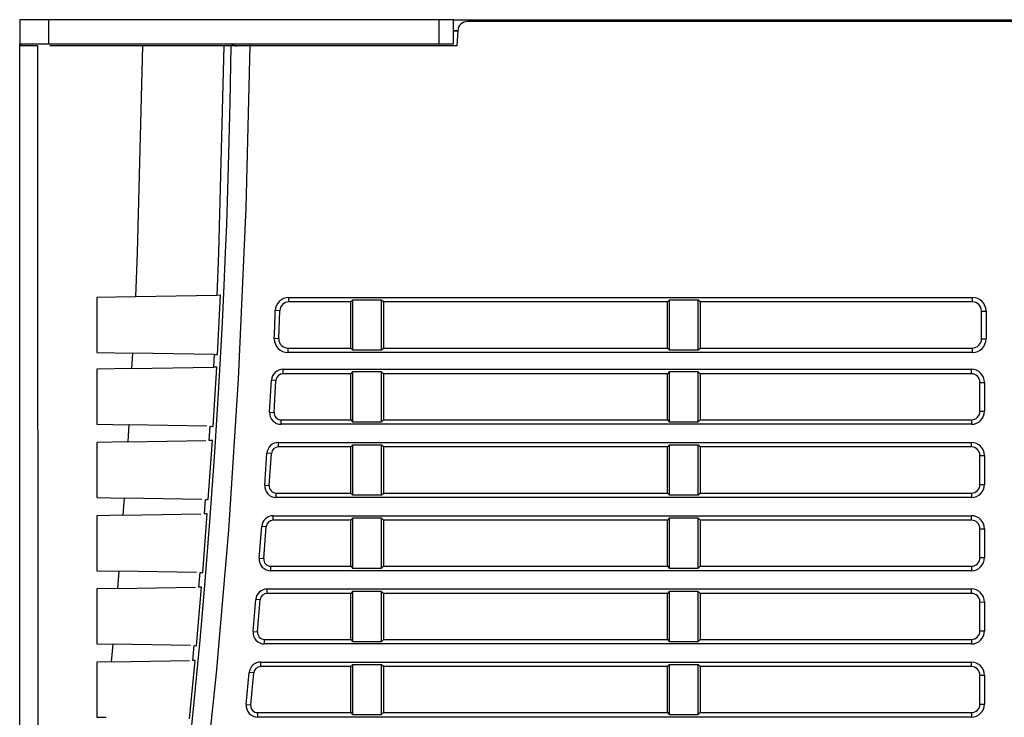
# Model space of a CAD drawing. Header units: millimetres. Extents: x 0 to 2235, y 0 to 1727.
# Tile 15 of 37: x 619 to 722, y 1362 to 1435. Entities that reach past the tile are written whole.
import ezdxf

# ---------------------------------------------------------------- set-up
doc = ezdxf.new("R2010")
doc.units = ezdxf.units.MM
doc.header["$LTSCALE"] = 8

msp = doc.modelspace()

# ---------------------------------------------------------------- linework, layer by layer
for p, q in [((622.378, 1434.74), (619.378, 1434.74)), ((619.378, 1434.74), (619.378, 1432.24)), ((622.378, 1434.74), (622.378, 1432.24)), ((662.878, 1434.74), (622.378, 1434.74)), ((664.378, 1434.74), (662.878, 1434.74)), ((662.878, 1434.74), (662.878, 1432.24)), ((664.378, 1432.24), (664.378, 1434.74)), ((664.378, 1434.74), (760.378, 1434.74)), ((758.929, 1434.541), (665.827, 1434.541)), ((664.378, 1433.593), (664.829, 1433.593)), ((664.829, 1433.593), (664.378, 1433.593)), ((664.829, 1433.593), (664.747, 1432.041)), ((619.378, 1432.24), (622.378, 1432.24)), ((619.378, 1432.041), (619.378, 1432.24)), ((619.505, 1432.041), (619.505, 1432.24)), ((622.378, 1432.24), (662.878, 1432.24)), ((643.278, 1432.041), (643.281, 1432.24)), ((662.878, 1432.24), (664.378, 1432.24)), ((619.378, 1325.97), (619.378, 1432.041)), ((621.274, 1432.041), (619.378, 1432.041)), ((632.104, 1432.041), (622.503, 1432.041)), ((632.104, 1432.041), (631.57, 1410.547)), ((640.546, 1432.041), (632.104, 1432.041)), ((640.547, 1432.041), (640.013, 1410.547)), ((641.278, 1432.041), (640.546, 1432.041)), ((643.278, 1432.041), (641.278, 1432.041)), ((664.747, 1432.041), (643.278, 1432.041)), ((631.57, 1410.547), (631.382, 1405.974)), ((640.013, 1410.547), (639.832, 1406.122)), ((631.382, 1405.974), (627.378, 1405.904)), ((627.378, 1405.904), (627.378, 1400.19)), ((639.832, 1406.122), (631.382, 1405.974)), ((640.213, 1406.129), (639.832, 1406.122)), ((639.904, 1399.971), (640.213, 1406.129)), ((647.303, 1405.904), (718.223, 1405.904)), ((647.303, 1405.439), (647.303, 1405.904)), ((653.921, 1405.637), (653.723, 1405.439)), ((656.921, 1405.637), (653.921, 1405.637)), ((653.921, 1405.637), (653.921, 1400.458)), ((657.119, 1405.439), (656.921, 1405.637)), ((656.921, 1400.458), (656.921, 1405.637)), ((686.776, 1405.637), (686.578, 1405.439)), ((689.776, 1405.637), (686.776, 1405.637)), ((686.776, 1405.637), (686.776, 1400.458)), ((689.974, 1405.439), (689.776, 1405.637)), ((689.776, 1400.458), (689.776, 1405.637)), ((718.223, 1405.439), (718.223, 1405.904)), ((653.723, 1405.439), (647.303, 1405.439)), ((653.723, 1400.656), (653.723, 1405.439)), ((686.578, 1405.439), (657.119, 1405.439)), ((657.119, 1405.439), (657.119, 1400.656)), ((686.578, 1400.656), (686.578, 1405.439)), ((718.223, 1405.439), (689.974, 1405.439)), ((689.974, 1405.439), (689.974, 1400.656)), ((646.362, 1404.524), (645.896, 1404.537)), ((646.257, 1401.63), (646.362, 1404.524)), ((719.167, 1401.601), (719.167, 1404.496)), ((719.167, 1404.496), (719.633, 1404.494)), ((719.633, 1404.494), (719.633, 1401.6)), ((645.791, 1401.597), (645.792, 1401.66)), ((645.792, 1401.66), (646.257, 1401.63)), ((646.257, 1401.63), (646.257, 1401.597)), ((719.167, 1401.601), (719.633, 1401.6)), ((647.198, 1400.656), (647.198, 1400.19)), ((647.198, 1400.656), (653.723, 1400.656)), ((653.723, 1400.656), (653.921, 1400.458)), ((656.921, 1400.458), (657.119, 1400.656)), ((657.119, 1400.656), (686.578, 1400.656)), ((686.578, 1400.656), (686.776, 1400.458)), ((689.776, 1400.458), (689.974, 1400.656)), ((689.974, 1400.656), (718.223, 1400.656)), ((718.223, 1400.19), (718.223, 1400.656)), ((627.378, 1400.19), (631.108, 1400.125)), ((631.022, 1398.511), (631.108, 1400.125)), ((639.542, 1399.978), (631.108, 1400.125)), ((639.542, 1399.978), (639.473, 1398.658)), ((639.542, 1399.978), (639.904, 1399.971)), ((718.223, 1400.19), (647.198, 1400.19)), ((653.921, 1400.458), (656.921, 1400.458)), ((686.776, 1400.458), (689.776, 1400.458)), ((631.022, 1398.511), (627.378, 1398.447)), ((631.022, 1398.511), (639.473, 1398.658)), ((639.466, 1392.522), (639.832, 1398.665)), ((639.832, 1398.665), (639.473, 1398.658)), ((627.378, 1398.447), (627.378, 1392.733)), ((646.699, 1398.447), (718.116, 1398.447)), ((646.7, 1397.981), (646.699, 1398.447)), ((653.723, 1397.981), (646.7, 1397.981)), ((653.921, 1398.179), (653.723, 1397.981)), ((653.723, 1393.199), (653.723, 1397.981)), ((656.921, 1398.179), (653.921, 1398.179)), ((653.921, 1398.179), (653.921, 1393.001)), ((657.119, 1397.981), (656.921, 1398.179)), ((656.921, 1393.001), (656.921, 1398.179)), ((686.577, 1397.981), (657.119, 1397.981)), ((657.119, 1397.981), (657.12, 1393.199)), ((686.776, 1398.179), (686.577, 1397.981)), ((686.577, 1393.199), (686.577, 1397.981)), ((689.776, 1398.179), (686.776, 1398.179)), ((686.776, 1398.179), (686.776, 1393.001)), ((689.974, 1397.981), (689.776, 1398.179)), ((689.776, 1393.001), (689.776, 1398.179)), ((718.116, 1397.981), (689.974, 1397.981)), ((689.974, 1397.981), (689.974, 1393.199)), ((718.116, 1397.981), (718.116, 1398.447)), ((645.306, 1394.005), (645.503, 1397.318)), ((645.968, 1397.291), (645.503, 1397.318)), ((645.771, 1393.976), (645.968, 1397.291)), ((719.009, 1397.089), (719.476, 1397.087)), ((719.009, 1394.094), (719.009, 1397.089)), ((719.476, 1397.087), (719.476, 1394.093)), ((645.306, 1394.005), (645.771, 1393.976)), ((719.009, 1394.094), (719.476, 1394.093)), ((627.378, 1392.733), (630.697, 1392.675)), ((630.697, 1392.675), (630.587, 1390.903)), ((638.779, 1392.534), (630.697, 1392.675)), ((639.039, 1391.051), (639.129, 1392.528)), ((639.129, 1392.528), (639.466, 1392.522)), ((646.502, 1392.733), (646.502, 1393.199)), ((646.502, 1393.199), (653.723, 1393.199)), ((718.116, 1392.733), (646.502, 1392.733)), ((653.723, 1393.199), (653.921, 1393.001)), ((653.921, 1393.001), (656.921, 1393.001)), ((656.921, 1393.001), (657.12, 1393.199)), ((657.12, 1393.199), (686.577, 1393.199)), ((686.577, 1393.199), (686.776, 1393.001)), ((686.776, 1393.001), (689.776, 1393.001)), ((689.776, 1393.001), (689.974, 1393.199)), ((689.974, 1393.199), (718.116, 1393.199)), ((718.116, 1393.199), (718.116, 1392.733)), ((630.587, 1390.903), (627.378, 1390.847)), ((627.378, 1390.847), (627.378, 1385.133)), ((630.587, 1390.903), (638.689, 1391.045)), ((638.949, 1384.931), (639.372, 1391.057)), ((639.372, 1391.057), (639.039, 1391.051)), ((646.226, 1390.847), (718.116, 1390.847)), ((646.226, 1390.381), (646.226, 1390.847)), ((653.723, 1390.381), (646.226, 1390.381)), ((653.921, 1390.579), (653.723, 1390.381)), ((653.723, 1385.599), (653.723, 1390.381)), ((656.921, 1390.579), (653.921, 1390.579)), ((653.921, 1390.579), (653.921, 1385.401)), ((657.12, 1390.381), (656.921, 1390.579)), ((656.921, 1385.401), (656.921, 1390.579)), ((686.577, 1390.381), (657.12, 1390.381)), ((657.12, 1390.381), (657.12, 1385.599)), ((686.776, 1390.579), (686.577, 1390.381)), ((686.577, 1385.599), (686.577, 1390.381)), ((689.776, 1390.579), (686.776, 1390.579)), ((686.776, 1390.579), (686.776, 1385.401)), ((689.974, 1390.381), (689.776, 1390.579)), ((689.776, 1385.401), (689.776, 1390.579)), ((718.116, 1390.381), (689.974, 1390.381)), ((689.974, 1390.381), (689.974, 1385.599)), ((718.116, 1390.381), (718.116, 1390.847)), ((644.802, 1386.416), (645.031, 1389.729)), ((645.496, 1389.698), (645.031, 1389.729)), ((645.267, 1386.383), (645.496, 1389.698)), ((719.009, 1386.494), (719.009, 1389.489)), ((719.009, 1389.489), (719.476, 1389.487)), ((719.476, 1389.487), (719.476, 1386.493)), ((644.802, 1386.416), (645.267, 1386.383)), ((719.009, 1386.494), (719.476, 1386.493)), ((645.997, 1385.133), (645.997, 1385.599)), ((645.997, 1385.599), (653.723, 1385.599)), ((653.723, 1385.599), (653.921, 1385.401)), ((653.921, 1385.401), (656.921, 1385.401)), ((656.921, 1385.401), (657.12, 1385.599)), ((657.12, 1385.599), (686.577, 1385.599)), ((686.577, 1385.599), (686.776, 1385.401)), ((686.776, 1385.401), (689.776, 1385.401)), ((689.776, 1385.401), (689.974, 1385.599)), ((689.974, 1385.599), (718.116, 1385.599)), ((718.116, 1385.599), (718.116, 1385.133)), ((627.378, 1385.133), (630.21, 1385.083)), ((630.21, 1385.083), (630.085, 1383.295)), ((638.29, 1384.942), (630.21, 1385.083)), ((638.536, 1383.442), (638.64, 1384.936)), ((638.64, 1384.936), (638.949, 1384.931)), ((718.116, 1385.133), (645.997, 1385.133)), ((630.085, 1383.295), (627.378, 1383.247)), ((627.378, 1383.247), (627.378, 1377.533)), ((630.085, 1383.295), (638.186, 1383.436)), ((638.363, 1377.341), (638.84, 1383.447)), ((638.84, 1383.447), (638.536, 1383.442)), ((645.682, 1383.247), (718.116, 1383.247)), ((645.682, 1382.781), (645.682, 1383.247)), ((718.116, 1382.781), (718.116, 1383.247)), ((644.228, 1378.827), (644.487, 1382.14)), ((644.952, 1382.104), (644.487, 1382.14)), ((653.723, 1382.781), (645.682, 1382.781)), ((653.921, 1382.979), (653.723, 1382.781)), ((653.723, 1378), (653.723, 1382.781)), ((656.921, 1382.979), (653.921, 1382.979)), ((653.921, 1382.979), (653.921, 1377.801)), ((657.12, 1382.781), (656.921, 1382.979)), ((656.921, 1377.801), (656.921, 1382.979)), ((686.577, 1382.781), (657.12, 1382.781)), ((657.12, 1382.781), (657.12, 1378)), ((686.776, 1382.979), (686.577, 1382.781)), ((686.577, 1378), (686.577, 1382.781)), ((689.776, 1382.979), (686.776, 1382.979)), ((686.776, 1382.979), (686.776, 1377.801)), ((689.974, 1382.781), (689.776, 1382.979)), ((689.776, 1377.801), (689.776, 1382.979)), ((718.116, 1382.781), (689.974, 1382.781)), ((689.974, 1382.781), (689.974, 1378)), ((644.693, 1378.79), (644.952, 1382.104)), ((719.009, 1381.889), (719.476, 1381.887)), ((719.009, 1378.894), (719.009, 1381.889)), ((719.476, 1381.887), (719.476, 1378.893)), ((644.228, 1378.827), (644.693, 1378.79)), ((719.009, 1378.894), (719.476, 1378.893)), ((627.378, 1377.533), (629.657, 1377.493)), ((629.657, 1377.493), (629.515, 1375.685)), ((637.736, 1377.352), (629.657, 1377.493)), ((637.967, 1375.832), (638.086, 1377.346)), ((638.086, 1377.346), (638.363, 1377.341)), ((645.423, 1377.533), (645.423, 1378)), ((645.423, 1378), (653.723, 1378)), ((718.116, 1377.533), (645.423, 1377.533)), ((653.722, 1378), (653.921, 1377.801)), ((653.921, 1377.801), (656.921, 1377.801)), ((656.921, 1377.801), (657.12, 1378)), ((657.12, 1378), (686.577, 1378)), ((686.577, 1378), (686.776, 1377.801)), ((686.776, 1377.801), (689.776, 1377.801)), ((689.776, 1377.801), (689.974, 1378)), ((689.974, 1378), (718.116, 1378)), ((718.116, 1378), (718.116, 1377.533)), ((629.515, 1375.685), (627.378, 1375.647)), ((627.378, 1375.647), (627.378, 1369.933)), ((629.515, 1375.685), (637.617, 1375.826)), ((637.708, 1369.753), (638.238, 1375.837)), ((638.238, 1375.837), (637.967, 1375.832)), ((645.069, 1375.647), (718.116, 1375.647)), ((645.069, 1375.181), (645.069, 1375.647)), ((653.722, 1375.181), (645.069, 1375.181)), ((653.921, 1375.379), (653.722, 1375.181)), ((653.722, 1370.4), (653.722, 1375.181)), ((656.921, 1375.379), (653.921, 1375.379)), ((653.921, 1375.379), (653.921, 1370.201)), ((657.12, 1375.181), (656.921, 1375.379)), ((656.921, 1370.201), (656.921, 1375.379)), ((686.577, 1375.181), (657.12, 1375.181)), ((657.12, 1375.181), (657.12, 1370.4)), ((686.776, 1375.379), (686.577, 1375.181)), ((686.577, 1370.4), (686.577, 1375.181)), ((689.776, 1375.379), (686.776, 1375.379)), ((686.776, 1375.379), (686.776, 1370.201)), ((689.974, 1375.181), (689.776, 1375.379)), ((689.776, 1370.201), (689.776, 1375.379)), ((718.116, 1375.181), (689.974, 1375.181)), ((689.974, 1375.181), (689.975, 1370.4)), ((718.116, 1375.181), (718.116, 1375.647)), ((643.586, 1371.238), (643.875, 1374.551)), ((644.34, 1374.511), (643.875, 1374.551)), ((644.051, 1371.196), (644.34, 1374.511)), ((719.009, 1374.289), (719.476, 1374.287)), ((719.009, 1371.294), (719.009, 1374.289)), ((719.476, 1374.287), (719.476, 1371.293)), ((643.586, 1371.238), (644.051, 1371.196)), ((719.009, 1371.294), (719.476, 1371.293)), ((627.378, 1369.933), (629.037, 1369.904)), ((629.037, 1369.904), (628.878, 1368.073)), ((637.116, 1369.763), (629.037, 1369.904)), ((644.78, 1369.933), (644.78, 1370.4)), ((644.78, 1370.4), (653.722, 1370.4)), ((718.116, 1369.933), (644.78, 1369.933)), ((653.722, 1370.4), (653.921, 1370.201)), ((653.921, 1370.201), (656.921, 1370.201)), ((656.921, 1370.201), (657.12, 1370.4)), ((657.12, 1370.4), (686.577, 1370.4)), ((686.577, 1370.4), (686.776, 1370.201)), ((686.776, 1370.201), (689.776, 1370.201)), ((689.776, 1370.201), (689.975, 1370.4)), ((689.975, 1370.4), (718.116, 1370.4)), ((718.116, 1370.4), (718.116, 1369.933)), ((637.332, 1368.221), (637.465, 1369.757)), ((637.466, 1369.757), (637.708, 1369.753)), ((628.878, 1368.073), (627.378, 1368.047)), ((627.378, 1368.047), (627.378, 1362.333)), ((628.878, 1368.073), (636.982, 1368.215)), ((636.987, 1362.165), (637.568, 1368.225)), ((637.568, 1368.225), (637.332, 1368.221)), ((644.388, 1368.047), (718.116, 1368.047)), ((644.388, 1367.58), (644.388, 1368.047)), ((718.116, 1367.58), (718.116, 1368.047)), ((642.877, 1363.648), (643.195, 1366.961)), ((643.66, 1366.917), (643.195, 1366.961)), ((643.342, 1363.602), (643.66, 1366.917)), ((653.722, 1367.58), (644.388, 1367.58)), ((653.921, 1367.779), (653.722, 1367.58)), ((653.722, 1362.8), (653.722, 1367.58)), ((656.921, 1367.779), (653.921, 1367.779)), ((653.921, 1367.779), (653.921, 1362.601)), ((657.12, 1367.58), (656.921, 1367.779)), ((656.921, 1362.601), (656.921, 1367.779)), ((686.577, 1367.58), (657.12, 1367.58)), ((657.12, 1367.58), (657.12, 1362.8)), ((686.776, 1367.779), (686.577, 1367.58)), ((686.577, 1362.8), (686.577, 1367.58)), ((689.776, 1367.779), (686.776, 1367.779)), ((686.776, 1367.779), (686.776, 1362.601)), ((689.975, 1367.58), (689.776, 1367.779)), ((689.776, 1362.601), (689.776, 1367.779)), ((718.116, 1367.58), (689.975, 1367.58)), ((689.975, 1367.58), (689.975, 1362.8)), ((719.009, 1366.689), (719.476, 1366.687)), ((719.009, 1363.694), (719.009, 1366.689)), ((719.476, 1366.687), (719.476, 1363.693)), ((642.877, 1363.648), (643.342, 1363.602)), ((644.07, 1362.333), (644.07, 1362.8)), ((644.07, 1362.8), (653.722, 1362.8)), ((653.722, 1362.8), (653.921, 1362.601)), ((656.921, 1362.601), (657.12, 1362.8)), ((657.12, 1362.8), (686.577, 1362.8)), ((686.577, 1362.8), (686.776, 1362.601)), ((689.776, 1362.601), (689.975, 1362.8)), ((689.975, 1362.8), (718.116, 1362.8)), ((718.116, 1362.8), (718.116, 1362.333)), ((719.009, 1363.694), (719.476, 1363.693)), ((627.378, 1362.333), (628.355, 1362.316)), ((718.116, 1362.333), (644.07, 1362.333)), ((653.921, 1362.601), (656.921, 1362.601)), ((686.776, 1362.601), (689.776, 1362.601))]:
    msp.add_line(p, q)
at = {"flags": 128}
for points in [[(641.897, 1431.947), (641.369, 1432.172), (640.802, 1432.24)], [(621.292, 1325.97), (621.286, 1352.386), (621.28, 1378.883), (621.276, 1405.442), (621.274, 1432.041)], [(641.278, 1432.041), (641.183, 1426.133), (641.02, 1419.484), (640.822, 1413.474), (640.708, 1410.555), (640.562, 1407.16), (640.378, 1403.29), (640.149, 1398.961), (639.977, 1395.968), (639.553, 1389.299), (639.076, 1382.647), (638.546, 1376.012), (638.052, 1370.34), (637.446, 1363.909), (636.917, 1358.674), (636.131, 1351.397), (635.63, 1347.015), (634.953, 1341.369), (634.066, 1334.352), (632.939, 1325.969)], [(634.925, 1325.97), (636.675, 1339.082), (638.349, 1353.113), (639.79, 1366.889), (641.064, 1381.738), (642.087, 1397.42), (642.862, 1415.205), (643.278, 1432.041)]]:
    msp.add_lwpolyline(points, dxfattribs=at)
for centre, radius, start, end in [((665.827, 1433.541), 1, 89.99999, 177.00004), ((647.303, 1404.497), 1.407, 90, 178.38823), ((718.223, 1404.494), 1.41, 0, 90), ((647.303, 1404.497), 0.941, 90.00077, 178.38899), ((718.223, 1404.495), 0.944, 0.0823, 89.99924), ((468.893, 1409.517), 177.074, 357.45665, 358.38822), ((647.198, 1401.597), 1.407, 180, 270), ((647.198, 1401.597), 0.941, 180.0008, 270.0008), ((718.223, 1401.6), 0.944, 269.99924, 0.08139), ((718.223, 1401.6), 1.41, 270, 0), ((646.699, 1397.249), 1.198, 89.97743, 176.73043), ((646.699, 1397.249), 0.732, 89.95973, 176.74639), ((718.116, 1397.087), 1.36, 0, 90), ((718.116, 1397.087), 0.894, 0.08898, 89.99924), ((646.501, 1393.931), 1.198, 176.44177, 270.02852), ((646.501, 1393.931), 0.732, 176.42003, 270.05162), ((718.116, 1394.093), 0.894, 269.99923, 0.08795), ((718.116, 1394.093), 1.36, 270, 360), ((646.226, 1389.649), 1.198, 89.97802, 176.19152), ((646.226, 1389.649), 0.732, 89.96143, 176.20715), ((718.116, 1389.487), 1.36, 0, 90), ((718.116, 1389.487), 0.894, 0.08796, 89.99924), ((645.997, 1386.331), 1.198, 175.90831, 270.0293), ((645.997, 1386.331), 0.731, 175.886, 270.05298), ((718.116, 1386.493), 0.894, 269.99923, 0.08694), ((718.116, 1386.493), 1.36, 270, 360), ((645.682, 1382.049), 1.198, 89.97859, 175.66589), ((718.116, 1381.887), 1.36, 0, 90), ((645.682, 1382.049), 0.731, 89.96309, 175.68129), ((718.116, 1381.887), 0.893, 0.08698, 89.99924), ((645.422, 1378.731), 1.198, 175.38776, 270.03009), ((645.422, 1378.731), 0.731, 175.36487, 270.05434), ((718.116, 1378.893), 0.893, 269.99923, 0.08595), ((718.116, 1378.893), 1.36, 270, 360), ((645.068, 1374.449), 1.198, 89.97571, 175.1564), ((645.068, 1374.449), 0.731, 89.95925, 175.17377), ((718.116, 1374.287), 1.36, 0, 90), ((718.116, 1374.287), 0.893, 0.08601, 89.99924), ((644.779, 1371.131), 1.198, 174.88007, 270.03088), ((644.779, 1371.131), 0.731, 174.85661, 270.0557), ((718.116, 1371.293), 0.893, 269.99923, 0.08499), ((718.116, 1371.293), 1.36, 270, 360), ((644.387, 1366.849), 1.198, 89.97629, 174.65616), ((718.116, 1366.687), 1.36, 0, 90), ((644.387, 1366.849), 0.731, 89.96012, 174.67317), ((718.116, 1366.687), 0.893, 0.08507, 89.99924), ((644.069, 1363.531), 1.198, 174.38513, 270.03159), ((644.069, 1363.531), 0.731, 174.36105, 270.05693), ((718.116, 1363.693), 0.893, 269.99923, 0.08404), ((718.116, 1363.693), 1.36, 270, 360)]:
    msp.add_arc(centre, radius, start, end)

doc.saveas('drawing.dxf')
